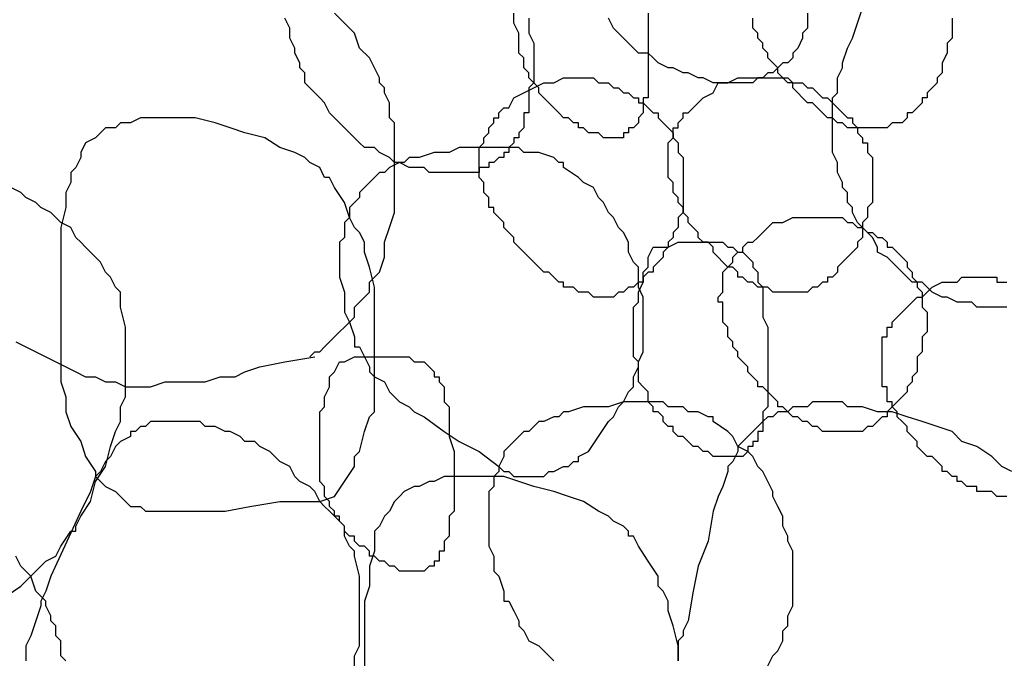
# Model space of a CAD drawing. Header units: millimetres. Extents: x 14 to 424, y 0 to 287.
# Tile 83 of 104: x 327.76 to 335.98, y 179.94 to 185.27. Entities that reach past the tile are written whole.
import ezdxf

# ---------------------------------------------------------------- set-up
doc = ezdxf.new("R2010")
doc.units = ezdxf.units.MM
doc.layers.add('PDF _0', color=7, linetype='Continuous')

msp = doc.modelspace()

# ---------------------------------------------------------------- linework, layer by layer
at = {"layer": 'PDF _0', "lineweight": 25}
for points in [[(335.9982, 182.8714), (335.9151, 182.8714), (335.8735, 182.8714), (335.832, 182.8714), (335.7489, 182.8714), (335.7074, 182.9129), (335.6243, 182.9129), (335.5827, 182.9129), (335.4997, 182.9545), (335.4581, 182.9545), (335.375, 182.996), (335.3335, 183.0376), (335.2919, 183.0791), (335.2089, 183.0791), (335.1673, 183.1207), (335.1258, 183.1622), (335.0842, 183.2037), (335.0427, 183.2453), (335.0011, 183.2868), (334.9181, 183.3284), (334.9181, 183.3699), (334.8765, 183.453), (334.835, 183.4945), (334.7934, 183.5361), (334.7519, 183.5776), (334.7103, 183.6607), (334.7103, 183.7023), (334.6688, 183.7438), (334.6688, 183.8269), (334.6273, 183.8684), (334.6273, 183.91), (334.5857, 183.9931), (334.5857, 184.0346), (334.5857, 184.0761), (334.5442, 184.1592), (334.5442, 184.2008), (334.5442, 184.2839), (334.5442, 184.3254), (334.5442, 184.4085), (334.5442, 184.45), (334.5442, 184.4916), (334.5442, 184.5747), (334.5442, 184.6162), (334.5857, 184.6577), (334.5857, 184.7408), (334.5857, 184.7824), (334.6273, 184.8655), (334.6273, 184.907), (334.6688, 185.0316), (334.7103, 185.1147), (334.7934, 185.364)], [(332.0101, 185.2809), (332.0101, 185.2393), (332.0101, 185.1563), (332.0516, 185.0732), (332.0516, 185.0316), (332.0516, 184.9485), (332.0516, 184.8655), (332.0516, 184.8239), (332.0516, 184.7408), (332.0101, 184.6993), (332.0101, 184.6162), (332.0101, 184.5747), (332.0101, 184.4916), (331.9685, 184.4916), (331.9685, 184.45), (331.9685, 184.4085), (331.9685, 184.3669), (331.927, 184.3254), (331.927, 184.2839), (331.8854, 184.2839), (331.8854, 184.2423), (331.8439, 184.2008), (331.8439, 184.1592), (331.8023, 184.1592), (331.8023, 184.1177), (331.7608, 184.1177), (331.7193, 184.0761), (331.6777, 184.0761), (331.6777, 184.0346), (331.6362, 184.0346), (331.5946, 184.0346), (331.5946, 183.9931), (331.5531, 183.9931), (331.5115, 183.9931), (331.47, 183.9931), (331.4285, 183.9931), (331.3869, 183.9931), (331.3454, 183.9931), (331.3038, 183.9931), (331.2623, 183.9931), (331.2207, 183.9931), (331.1792, 183.9931), (331.1377, 184.0346), (331.0546, 184.0346), (331.013, 184.0346), (330.9299, 184.0761), (330.8884, 184.0761), (330.8469, 184.1177), (330.7638, 184.1592), (330.7222, 184.2008), (330.6391, 184.2008), (330.5976, 184.2423), (330.5561, 184.2839), (330.5145, 184.3254), (330.473, 184.3669), (330.4314, 184.4085), (330.3899, 184.45), (330.3483, 184.4916), (330.3068, 184.5747), (330.2653, 184.6162), (330.2237, 184.6577), (330.1822, 184.6993), (330.1406, 184.7408), (330.1406, 184.8239), (330.0991, 184.8655), (330.0991, 184.907), (330.0575, 184.9901), (330.0575, 185.0316), (330.016, 185.1147), (330.016, 185.1563), (330.016, 185.1978), (329.9745, 185.2809)], [(330.1822, 182.456), (330.2237, 182.4975), (330.2653, 182.4975), (330.3068, 182.5391), (330.3483, 182.5806), (330.3899, 182.6221), (330.4314, 182.6637), (330.473, 182.7052), (330.5145, 182.7468), (330.5561, 182.7883), (330.5561, 182.8714), (330.5976, 182.9129), (330.6391, 182.9545), (330.6807, 182.996), (330.6807, 183.0791), (330.7222, 183.1207), (330.7638, 183.1622), (330.8053, 183.2868), (330.8053, 183.4115), (330.8469, 183.5361), (330.8884, 183.6607), (330.8884, 183.7853), (330.8884, 183.91), (330.8884, 184.0346), (330.8884, 184.1592), (330.8884, 184.2839), (330.8884, 184.3254), (330.8884, 184.4085), (330.8469, 184.45), (330.8469, 184.5331), (330.8469, 184.5747), (330.8053, 184.6577), (330.8053, 184.6993), (330.7638, 184.7408), (330.7638, 184.7824), (330.7222, 184.8655), (330.6807, 184.9485), (330.5976, 185.0316), (330.5561, 185.1563), (330.473, 185.2393), (330.3899, 185.3224)], [(333.0071, 185.3224), (333.0071, 185.1978), (333.0071, 185.1147), (333.0071, 185.0316), (333.0071, 184.9485), (333.0071, 184.8239), (333.0071, 184.7408), (333.0071, 184.6993), (333.0071, 184.6577), (333.0071, 184.6162), (332.9655, 184.6162), (332.9655, 184.5747), (332.9655, 184.5331), (332.9655, 184.4916), (332.924, 184.45), (332.924, 184.4085), (332.8825, 184.3669), (332.8409, 184.3669), (332.8409, 184.3254), (332.7994, 184.3254), (332.7994, 184.2839), (332.7578, 184.2839), (332.7163, 184.2839), (332.6747, 184.2839), (332.6332, 184.2839), (332.5917, 184.3254), (332.5501, 184.3254), (332.5086, 184.3254), (332.467, 184.3669), (332.4255, 184.3669), (332.4255, 184.4085), (332.3839, 184.4085), (332.3424, 184.45), (332.3009, 184.45), (332.2593, 184.4916), (332.2178, 184.5331), (332.1762, 184.5747), (332.1347, 184.6162), (332.0931, 184.6577), (332.0931, 184.6993), (332.0516, 184.7408), (332.0101, 184.7824), (332.0101, 184.8239), (331.9685, 184.8655), (331.9685, 184.907), (331.9685, 184.9485), (331.927, 184.9901), (331.927, 185.0732), (331.927, 185.1563), (331.8854, 185.2393), (331.8854, 185.3224)], [(334.3365, 185.3224), (334.3365, 185.2393), (334.3365, 185.1978), (334.2949, 185.1563), (334.2949, 185.1147), (334.2534, 185.0316), (334.2118, 184.9901), (334.2118, 184.9485), (334.1703, 184.907), (334.1287, 184.907), (334.0872, 184.8655), (334.0457, 184.8239), (334.0041, 184.8239), (333.9626, 184.7824), (333.921, 184.7824), (333.8795, 184.7408), (333.7964, 184.7408), (333.7549, 184.7408), (333.7133, 184.7408), (333.6302, 184.7408), (333.5887, 184.7408), (333.5471, 184.7408), (333.4641, 184.7824), (333.4225, 184.7824), (333.3394, 184.8239), (333.2979, 184.8239), (333.2148, 184.8655), (333.1733, 184.8655), (333.0902, 184.907), (333.0486, 184.9485), (333.0071, 184.9901), (332.924, 184.9901), (332.8825, 185.0316), (332.8409, 185.0732), (332.7994, 185.1147), (332.7578, 185.1563), (332.7163, 185.1978), (332.6747, 185.2809)], [(335.5412, 185.2809), (335.5412, 185.2393), (335.5412, 185.1978), (335.5412, 185.1563), (335.5412, 185.1147), (335.4997, 185.0732), (335.4997, 185.0316), (335.4997, 184.9901), (335.4581, 184.907), (335.4581, 184.8655), (335.4581, 184.8239), (335.4166, 184.7824), (335.4166, 184.7408), (335.375, 184.6993), (335.3335, 184.6577), (335.3335, 184.6162), (335.2919, 184.6162), (335.2919, 184.5747), (335.2504, 184.5331), (335.2089, 184.4916), (335.1673, 184.4916), (335.1673, 184.45), (335.1258, 184.4085), (335.0842, 184.4085), (335.0427, 184.4085), (335.0011, 184.3669), (334.9596, 184.3669), (334.9181, 184.3669), (334.8765, 184.3669), (334.835, 184.3669), (334.7934, 184.3669), (334.7519, 184.3669), (334.7103, 184.3669), (334.6688, 184.3669), (334.6273, 184.4085), (334.5857, 184.4085), (334.5442, 184.45), (334.5026, 184.45), (334.4611, 184.4916), (334.4195, 184.5331), (334.378, 184.5747), (334.3365, 184.5747), (334.2949, 184.6162), (334.2534, 184.6577), (334.2118, 184.6993), (334.2118, 184.7408), (334.1703, 184.7408), (334.1287, 184.7824), (334.0872, 184.8239), (334.0872, 184.8655), (334.0457, 184.907), (334.0041, 184.9485), (334.0041, 184.9901), (333.9626, 185.0316), (333.9626, 185.0732), (333.921, 185.1147), (333.921, 185.1563), (333.8795, 185.1978), (333.8795, 185.2393), (333.8795, 185.2809)], [(327.6481, 180.4619), (327.7727, 180.545), (327.8142, 180.5866), (327.8973, 180.6696), (327.9389, 180.7112), (327.9804, 180.7527), (328.0635, 180.7943), (328.105, 180.8774), (328.1881, 181.002), (328.2297, 181.002), (328.2297, 181.0435), (328.2712, 181.1266), (328.3543, 181.2512), (328.3958, 181.4174), (328.4789, 181.542), (328.5205, 181.7082), (328.562, 181.8328), (328.6035, 181.9159), (328.6035, 181.999), (328.6035, 182.0405), (328.6451, 182.1236), (328.6451, 182.2067), (328.6451, 182.2898), (328.6451, 182.3313), (328.6451, 182.4144), (328.6451, 182.4975), (328.6451, 182.5806), (328.6451, 182.6637), (328.6451, 182.7052), (328.6035, 182.8714), (328.6035, 182.9545), (328.6035, 182.996), (328.562, 183.0376), (328.5205, 183.1207), (328.4789, 183.1622), (328.4374, 183.2453), (328.3958, 183.2868), (328.3127, 183.3699), (328.2712, 183.4115), (328.2297, 183.453), (328.1881, 183.5361), (328.105, 183.5776), (328.0635, 183.6192), (328.0219, 183.6607), (327.9389, 183.7023), (327.8973, 183.7438), (327.8142, 183.7853), (327.7727, 183.8269), (327.6896, 183.8684)], [(335.9982, 181.2928), (335.9566, 181.2928), (335.9151, 181.2928), (335.8735, 181.3343), (335.832, 181.3343), (335.7905, 181.3343), (335.7489, 181.3343), (335.7489, 181.3759), (335.7074, 181.3759), (335.6658, 181.3759), (335.6243, 181.4174), (335.5827, 181.4174), (335.5827, 181.459), (335.5412, 181.459), (335.4997, 181.5005), (335.4581, 181.5005), (335.4581, 181.542), (335.4166, 181.5836), (335.375, 181.6251), (335.3335, 181.6251), (335.2919, 181.6667), (335.2504, 181.7082), (335.2504, 181.7498), (335.2089, 181.7913), (335.1673, 181.8328), (335.1673, 181.8744), (335.1258, 181.9159), (335.0842, 181.9575), (335.0842, 181.999), (335.0427, 182.0405), (335.0427, 182.0821), (335.0011, 182.0821), (335.0011, 182.1236), (335.0011, 182.1652), (335.0011, 182.2067), (334.9596, 182.2067), (334.9596, 182.2483), (334.9596, 182.2898), (334.9596, 182.3313), (334.9596, 182.3729), (334.9596, 182.4144), (334.9596, 182.456), (334.9596, 182.4975), (334.9596, 182.5391), (334.9596, 182.5806), (334.9596, 182.6221), (335.0011, 182.6221), (335.0011, 182.6637), (335.0011, 182.7052), (335.0427, 182.7052), (335.0427, 182.7468), (335.0842, 182.7883), (335.1258, 182.8299), (335.1673, 182.8714), (335.2089, 182.9129), (335.2504, 182.9545), (335.2919, 182.9545), (335.3335, 182.996), (335.375, 183.0376), (335.4581, 183.0791), (335.4997, 183.0791), (335.5412, 183.0791), (335.5827, 183.0791), (335.6243, 183.1207), (335.6658, 183.1207), (335.7074, 183.1207), (335.7489, 183.1207), (335.7905, 183.1207), (335.832, 183.1207), (335.8735, 183.1207), (335.9151, 183.1207), (335.9151, 183.0791), (335.9566, 183.0791), (335.9982, 183.0791)], [(327.7311, 182.5806), (327.8142, 182.5391), (327.8973, 182.4975), (327.9804, 182.456), (328.0635, 182.4144), (328.1466, 182.3729), (328.2297, 182.3313), (328.3127, 182.2898), (328.3958, 182.2898), (328.4789, 182.2483), (328.562, 182.2483), (328.6451, 182.2067), (328.8528, 182.2067), (328.9774, 182.2483), (329.1021, 182.2483), (329.1851, 182.2483), (329.3098, 182.2483), (329.4344, 182.2898), (329.559, 182.2898), (329.6421, 182.3313), (329.7667, 182.3729), (329.9745, 182.4144), (330.2237, 182.456)], [(334.0041, 179.8803), (334.0457, 179.9634), (334.0872, 180.005), (334.1287, 180.088), (334.1287, 180.1711), (334.1703, 180.2127), (334.1703, 180.2958), (334.2118, 180.3788), (334.2118, 180.4619), (334.2118, 180.5035), (334.2118, 180.5866), (334.2118, 180.6696), (334.2118, 180.7527), (334.2118, 180.8358), (334.1703, 180.9189), (334.1703, 180.9604), (334.1287, 181.0435), (334.1287, 181.1266), (334.0872, 181.2097), (334.0457, 181.2928), (334.0457, 181.3343), (334.0041, 181.4174), (333.9626, 181.5005), (333.921, 181.542), (333.8795, 181.6251), (333.8379, 181.6667), (333.7549, 181.7082), (333.7133, 181.7913), (333.6718, 181.8328), (333.5471, 181.9159), (333.5471, 181.9575), (333.5056, 181.9575), (333.4225, 181.999), (333.3394, 181.999), (333.2979, 182.0405), (333.2148, 182.0405), (333.1733, 182.0405), (333.1317, 182.0821), (333.0071, 182.0821), (332.8825, 182.0821), (332.7994, 182.0821), (332.6747, 182.0405), (332.5501, 182.0405), (332.467, 182.0405), (332.3424, 181.999), (332.3009, 181.999), (332.2593, 181.9575), (332.2178, 181.9575), (332.1347, 181.9159), (332.0931, 181.9159), (332.0516, 181.8744), (332.0101, 181.8328), (331.9685, 181.8328), (331.927, 181.7913), (331.8854, 181.7498), (331.8439, 181.7082), (331.8023, 181.6667), (331.8023, 181.6251), (331.7608, 181.542), (331.7608, 181.5005), (331.7193, 181.459), (331.7193, 181.3759), (331.6777, 181.3343), (331.6777, 181.2928), (331.6777, 181.2097), (331.6777, 181.1682), (331.6777, 181.0851), (331.6777, 181.0435), (331.6777, 181.002), (331.6777, 180.8774), (331.7193, 180.7943), (331.7193, 180.7527), (331.7193, 180.6696), (331.7608, 180.6281), (331.8023, 180.5035), (331.8023, 180.4619), (331.8023, 180.4204), (331.8439, 180.4204), (331.8854, 180.3373), (331.927, 180.2542), (331.927, 180.2127), (331.9685, 180.1711), (332.0101, 180.088), (332.0931, 180.0465), (332.1762, 179.9634), (332.2178, 179.9219)], [(336.0397, 181.5005), (335.9566, 181.542), (335.8735, 181.6251), (335.7489, 181.7082), (335.6243, 181.7498), (335.5412, 181.8328), (335.4166, 181.8744), (335.2919, 181.9159), (335.1673, 181.9575), (335.0427, 181.999), (334.9181, 181.999), (334.7934, 182.0405), (334.6688, 182.0405), (334.6273, 182.0821), (334.5442, 182.0821), (334.5026, 182.0821), (334.4195, 182.0821), (334.378, 182.0821), (334.3365, 182.0405), (334.2534, 182.0405), (334.2118, 182.0405), (334.1703, 181.999), (334.0872, 181.999), (334.0457, 181.9575), (334.0041, 181.9575), (333.9626, 181.9159), (333.921, 181.8744), (333.8795, 181.8328), (333.8379, 181.7913), (333.7964, 181.7498), (333.7549, 181.7082), (333.7549, 181.6667), (333.7133, 181.5836), (333.6718, 181.542), (333.6718, 181.5005), (333.6302, 181.3759), (333.5887, 181.2928), (333.5471, 181.1682), (333.5056, 180.9189), (333.4225, 180.7112), (333.381, 180.5035), (333.3394, 180.2542), (333.2979, 180.1711), (333.2979, 180.1296), (333.2563, 180.088), (333.2563, 179.9219)], [(330.5561, 179.8803), (330.5561, 179.9634), (330.5976, 180.0465), (330.5976, 180.1296), (330.5976, 180.1711), (330.5976, 180.2542), (330.5976, 180.3373), (330.5976, 180.4204), (330.5976, 180.4619), (330.5976, 180.545), (330.5976, 180.6281), (330.5561, 180.7943), (330.5561, 180.8358), (330.5145, 180.8774), (330.473, 180.9604), (330.473, 181.0435), (330.4314, 181.0851), (330.3483, 181.1682), (330.3068, 181.2097), (330.2653, 181.2512), (330.2237, 181.3343), (330.1822, 181.3759), (330.0991, 181.4174), (330.0575, 181.459), (330.016, 181.542), (329.9329, 181.5836), (329.8914, 181.6251), (329.8498, 181.6667), (329.7667, 181.7082), (329.7252, 181.7498), (329.6421, 181.7498), (329.6006, 181.7913), (329.5175, 181.8328), (329.4759, 181.8328), (329.3929, 181.8744), (329.3098, 181.8744), (329.2682, 181.9159), (329.1851, 181.9159), (329.1021, 181.9159), (329.0605, 181.9159), (328.9774, 181.9159), (328.9359, 181.9159), (328.8943, 181.9159), (328.8528, 181.9159), (328.8113, 181.8744), (328.7697, 181.8744), (328.7282, 181.8328), (328.6866, 181.8328), (328.6866, 181.7913), (328.6035, 181.7498), (328.562, 181.7082), (328.5205, 181.6251), (328.4789, 181.5836), (328.4374, 181.5005), (328.3958, 181.459), (328.3543, 181.3343), (328.2712, 181.1682), (328.0219, 180.6281), (327.9804, 180.5035), (327.9389, 180.4204), (327.9389, 180.3788), (327.8973, 180.2542), (327.8558, 180.1296), (327.8142, 180.0465), (327.8142, 180.005), (327.8142, 179.9219)], [(333.2563, 179.9219), (333.2563, 180.0465), (333.2148, 180.2127), (333.1733, 180.3373), (333.1733, 180.4204), (333.1317, 180.5035), (333.0902, 180.545), (333.0902, 180.6281), (333.0071, 180.7527), (332.924, 180.8774), (332.8825, 180.9604), (332.8409, 180.9604), (332.8409, 181.002), (332.7994, 181.0435), (332.7163, 181.0851), (332.6747, 181.1266), (332.5917, 181.1682), (332.467, 181.2512), (332.3424, 181.2928), (332.2178, 181.3343), (332.0516, 181.3759), (331.927, 181.4174), (331.8023, 181.459), (331.6362, 181.459), (331.5115, 181.459), (331.4285, 181.459), (331.3454, 181.459), (331.3038, 181.459), (331.2207, 181.4174), (331.1792, 181.4174), (331.0961, 181.3759), (331.0546, 181.3759), (330.9715, 181.3343), (330.9299, 181.2928), (330.8884, 181.2512), (330.8469, 181.1682), (330.8053, 181.1266), (330.7638, 181.0435), (330.7222, 181.002), (330.7222, 180.9189), (330.7222, 180.8358), (330.6807, 180.7112), (330.6807, 180.545), (330.6391, 180.4204), (330.6391, 179.7972)], [(328.1466, 179.9219), (328.105, 179.9634), (328.105, 180.005), (328.105, 180.088), (328.0635, 180.1296), (328.0635, 180.2127), (328.0219, 180.2542), (328.0219, 180.2958), (327.9804, 180.3788), (327.9804, 180.4204), (327.8973, 180.5035), (327.8558, 180.6281), (327.7727, 180.7112), (327.7311, 180.7943)]]:
    msp.add_lwpolyline(points, dxfattribs=at)
for points in [[(332.0516, 184.6993), (332.1347, 184.7408), (332.2178, 184.7408), (332.3009, 184.7824), (332.3424, 184.7824), (332.3839, 184.7824), (332.4255, 184.7824), (332.467, 184.7824), (332.5086, 184.7824), (332.5501, 184.7824), (332.5917, 184.7408), (332.6332, 184.7408), (332.6747, 184.7408), (332.7163, 184.6993), (332.7578, 184.6993), (332.7994, 184.6577), (332.8409, 184.6577), (332.8825, 184.6162), (332.924, 184.6162), (332.924, 184.5747), (332.9655, 184.5747), (333.0071, 184.5331), (333.0486, 184.4916), (333.0902, 184.4916), (333.0902, 184.45), (333.1317, 184.4085), (333.1733, 184.3669), (333.2148, 184.3254), (333.2148, 184.2839), (333.2563, 184.2423), (333.2563, 184.2008), (333.2563, 184.1592), (333.2979, 184.1177), (333.2979, 184.0761), (333.2979, 184.0346), (333.2979, 183.9931), (333.2979, 183.9515), (333.2979, 183.91), (333.2979, 183.8684), (333.2979, 183.8269), (333.2979, 183.7853), (333.2979, 183.7438), (333.2979, 183.6607), (333.2563, 183.6192), (333.2563, 183.5776), (333.2563, 183.5361), (333.2148, 183.4945), (333.2148, 183.453), (333.1733, 183.4115), (333.1733, 183.3699), (333.1317, 183.3284), (333.1317, 183.2868), (333.0902, 183.2453), (333.0486, 183.2037), (333.0486, 183.1622), (333.0071, 183.1622), (332.9655, 183.1207), (332.9655, 183.0791), (332.924, 183.0791), (332.8825, 183.0376), (332.8409, 183.0376), (332.7994, 182.996), (332.7578, 182.996), (332.7163, 182.9545), (332.6747, 182.9545), (332.6332, 182.9545), (332.5917, 182.9545), (332.5501, 182.9545), (332.5086, 182.996), (332.467, 182.996), (332.4255, 182.996), (332.3839, 183.0376), (332.3424, 183.0376), (332.3009, 183.0376), (332.3009, 183.0791), (332.2593, 183.0791), (332.2178, 183.1207), (332.1762, 183.1622), (332.1347, 183.1622), (332.0931, 183.2037), (332.0516, 183.2453), (332.0101, 183.2868), (331.9685, 183.3284), (331.927, 183.3699), (331.8854, 183.4115), (331.8854, 183.453), (331.8439, 183.4945), (331.8023, 183.5361), (331.8023, 183.5776), (331.7608, 183.6192), (331.7193, 183.6607), (331.7193, 183.7023), (331.6777, 183.7023), (331.6777, 183.7438), (331.6777, 183.7853), (331.6362, 183.8269), (331.6362, 183.8684), (331.6362, 183.91), (331.5946, 183.9515), (331.5946, 183.9931), (331.5946, 184.0346), (331.5946, 184.0761), (331.5946, 184.1177), (331.5946, 184.1592), (331.5946, 184.2008), (331.6362, 184.2423), (331.6362, 184.2839), (331.6777, 184.3254), (331.6777, 184.3669), (331.7193, 184.4085), (331.7193, 184.45), (331.7608, 184.45), (331.7608, 184.4916), (331.8023, 184.5331), (331.8439, 184.5331), (331.8854, 184.6162), (331.9685, 184.6577)], [(333.5887, 184.7408), (333.6718, 184.7408), (333.7549, 184.7824), (333.7964, 184.7824), (333.8379, 184.7824), (333.8795, 184.7824), (333.921, 184.7824), (333.9626, 184.7824), (334.0041, 184.7824), (334.0457, 184.7824), (334.0872, 184.7824), (334.1287, 184.7824), (334.1703, 184.7824), (334.2118, 184.7408), (334.2534, 184.7408), (334.2949, 184.7408), (334.3365, 184.6993), (334.378, 184.6993), (334.4195, 184.6577), (334.4611, 184.6162), (334.5026, 184.6162), (334.5442, 184.5747), (334.5857, 184.5331), (334.6273, 184.4916), (334.6688, 184.45), (334.7103, 184.45), (334.7103, 184.4085), (334.7519, 184.3669), (334.7519, 184.3254), (334.7934, 184.2839), (334.7934, 184.2423), (334.835, 184.2423), (334.835, 184.2008), (334.835, 184.1592), (334.8765, 184.1177), (334.8765, 184.0761), (334.8765, 184.0346), (334.8765, 183.9515), (334.8765, 183.91), (334.8765, 183.8684), (334.8765, 183.8269), (334.8765, 183.7853), (334.8765, 183.7438), (334.835, 183.7023), (334.835, 183.6607), (334.835, 183.6192), (334.7934, 183.5776), (334.7934, 183.4945), (334.7934, 183.453), (334.7519, 183.4115), (334.7519, 183.3699), (334.7103, 183.3284), (334.6688, 183.2868), (334.6273, 183.2453), (334.5857, 183.2037), (334.5857, 183.1622), (334.5442, 183.1207), (334.5026, 183.1207), (334.5026, 183.0791), (334.4611, 183.0791), (334.4195, 183.0376), (334.378, 183.0376), (334.3365, 182.996), (334.2949, 182.996), (334.2534, 182.996), (334.2118, 182.996), (334.1703, 182.996), (334.1287, 182.996), (334.0872, 182.996), (334.0457, 182.996), (334.0041, 183.0376), (333.9626, 183.0376), (333.921, 183.0376), (333.8795, 183.0791), (333.8379, 183.0791), (333.7964, 183.1207), (333.7549, 183.1207), (333.7549, 183.1622), (333.7133, 183.2037), (333.6718, 183.2037), (333.6302, 183.2453), (333.5887, 183.2868), (333.5471, 183.3284), (333.5471, 183.3699), (333.5056, 183.4115), (333.4641, 183.4115), (333.4225, 183.453), (333.4225, 183.4945), (333.381, 183.5361), (333.3394, 183.5776), (333.3394, 183.6192), (333.2979, 183.6607), (333.2979, 183.7023), (333.2563, 183.7438), (333.2563, 183.7853), (333.2148, 183.8269), (333.2148, 183.8684), (333.2148, 183.91), (333.1733, 183.9515), (333.1733, 183.9931), (333.1733, 184.0346), (333.1733, 184.0761), (333.1733, 184.1177), (333.1733, 184.1592), (333.1733, 184.2008), (333.1733, 184.2423), (333.2148, 184.2839), (333.2148, 184.3254), (333.2148, 184.3669), (333.2563, 184.3669), (333.2563, 184.4085), (333.2979, 184.45), (333.2979, 184.4916), (333.3394, 184.4916), (333.381, 184.5331), (333.4225, 184.5747), (333.4641, 184.6162), (333.5471, 184.6577)], [(330.3899, 181.2928), (330.473, 181.4174), (330.5561, 181.542), (330.5561, 181.6251), (330.5976, 181.6667), (330.6391, 181.8328), (330.6807, 181.9575), (330.7222, 181.999), (330.7222, 182.0405), (330.7222, 182.1236), (330.7222, 182.456), (330.7222, 182.5806), (330.7222, 182.7468), (330.7222, 182.9129), (330.7222, 183.0376), (330.6807, 183.2037), (330.6391, 183.3284), (330.6391, 183.4115), (330.5976, 183.4945), (330.5561, 183.5361), (330.5145, 183.6192), (330.473, 183.7438), (330.3899, 183.8684), (330.3483, 183.9515), (330.3068, 183.9515), (330.2653, 184.0346), (330.1822, 184.0761), (330.1406, 184.1177), (330.0575, 184.1592), (329.9329, 184.2008), (329.8083, 184.2839), (329.6421, 184.3254), (329.5175, 184.3669), (329.3929, 184.4085), (329.2267, 184.45), (329.1021, 184.45), (328.9774, 184.45), (328.8943, 184.45), (328.8113, 184.45), (328.7697, 184.45), (328.6866, 184.4085), (328.6035, 184.4085), (328.562, 184.3669), (328.4789, 184.3669), (328.4374, 184.3254), (328.3958, 184.2839), (328.3127, 184.2423), (328.2712, 184.1592), (328.2712, 184.1177), (328.2297, 184.0346), (328.1881, 183.9931), (328.1881, 183.91), (328.1466, 183.8269), (328.1466, 183.7023), (328.105, 183.5361), (328.105, 183.4115), (328.105, 182.7883), (328.105, 182.6221), (328.105, 182.5806), (328.105, 182.4975), (328.105, 182.3729), (328.105, 182.2483), (328.1466, 182.1236), (328.1466, 181.999), (328.1881, 181.8744), (328.2712, 181.7498), (328.3127, 181.6251), (328.3958, 181.5005), (328.3958, 181.459), (328.4374, 181.4174), (328.4789, 181.3759), (328.562, 181.3343), (328.6035, 181.2928), (328.6451, 181.2512), (328.6866, 181.2097), (328.7697, 181.2097), (328.8113, 181.1682), (328.8943, 181.1682), (328.9359, 181.1682), (328.9774, 181.1682), (329.1021, 181.1682), (329.2267, 181.1682), (329.4759, 181.1682), (329.6837, 181.2097), (329.9329, 181.2512), (330.1406, 181.2512), (330.2653, 181.2512)], [(332.5086, 181.6667), (332.5917, 181.7913), (332.6747, 181.9159), (332.7163, 181.9575), (332.7578, 182.0405), (332.7994, 182.0821), (332.8409, 182.1652), (332.8825, 182.2067), (332.8825, 182.2898), (332.924, 182.3729), (332.924, 182.4144), (332.9655, 182.4975), (332.9655, 182.5806), (332.9655, 182.6637), (332.9655, 182.7468), (332.9655, 182.7883), (332.9655, 182.8714), (332.9655, 182.9545), (332.924, 183.0376), (332.924, 183.1207), (332.924, 183.2037), (332.8825, 183.2453), (332.8409, 183.3284), (332.8409, 183.4115), (332.7994, 183.4945), (332.7578, 183.5361), (332.7163, 183.6192), (332.6747, 183.6607), (332.6332, 183.7438), (332.5917, 183.7853), (332.5501, 183.8684), (332.467, 183.91), (332.4255, 183.9515), (332.3009, 184.0346), (332.3009, 184.0761), (332.2593, 184.0761), (332.2178, 184.1177), (332.0931, 184.1592), (332.0516, 184.1592), (331.9685, 184.1592), (331.927, 184.2008), (331.8854, 184.2008), (331.7608, 184.2008), (331.6362, 184.2008), (331.5531, 184.2008), (331.4285, 184.2008), (331.3454, 184.1592), (331.2207, 184.1592), (331.0961, 184.1177), (331.0546, 184.1177), (331.013, 184.1177), (330.9715, 184.0761), (330.9299, 184.0761), (330.8469, 184.0346), (330.8053, 183.9931), (330.7638, 183.9931), (330.7222, 183.9515), (330.6807, 183.91), (330.6391, 183.8684), (330.5976, 183.8269), (330.5976, 183.7853), (330.5561, 183.7438), (330.5145, 183.7023), (330.5145, 183.6192), (330.473, 183.5776), (330.473, 183.5361), (330.473, 183.453), (330.4314, 183.4115), (330.4314, 183.3699), (330.4314, 183.2868), (330.4314, 183.2453), (330.4314, 183.1622), (330.4314, 183.1207), (330.473, 182.996), (330.473, 182.9129), (330.473, 182.8714), (330.473, 182.8299), (330.5145, 182.7468), (330.5561, 182.6221), (330.5561, 182.5806), (330.5561, 182.5391), (330.5976, 182.5391), (330.6391, 182.456), (330.6807, 182.3729), (330.6807, 182.3313), (330.7222, 182.2898), (330.8053, 182.2483), (330.8469, 182.1652), (330.9299, 182.0821), (331.013, 182.0405), (331.0546, 181.999), (331.1377, 181.9575), (331.3038, 181.8328), (331.4285, 181.7498), (331.5115, 181.7082), (331.5946, 181.6667), (331.7608, 181.542), (331.8023, 181.5005), (331.8439, 181.5005), (331.8854, 181.459), (331.927, 181.459), (331.9685, 181.459), (332.0101, 181.459), (332.0516, 181.459), (332.0931, 181.459), (332.1347, 181.459), (332.1762, 181.5005), (332.2178, 181.5005), (332.3009, 181.542), (332.3424, 181.542), (332.3839, 181.5836), (332.4255, 181.5836), (332.4255, 181.6251)], [(334.0457, 183.5776), (334.1287, 183.5776), (334.2118, 183.6192), (334.2534, 183.6192), (334.2949, 183.6192), (334.3365, 183.6192), (334.378, 183.6192), (334.4195, 183.6192), (334.4611, 183.6192), (334.5026, 183.6192), (334.5442, 183.6192), (334.5857, 183.6192), (334.6273, 183.6192), (334.6688, 183.5776), (334.7103, 183.5776), (334.7519, 183.5361), (334.7934, 183.5361), (334.835, 183.4945), (334.8765, 183.4945), (334.9181, 183.453), (334.9596, 183.453), (335.0011, 183.4115), (335.0011, 183.3699), (335.0427, 183.3699), (335.0842, 183.3284), (335.1258, 183.2868), (335.1673, 183.2453), (335.1673, 183.2037), (335.2089, 183.1622), (335.2089, 183.1207), (335.2504, 183.0791), (335.2504, 183.0376), (335.2919, 182.996), (335.2919, 182.9545), (335.2919, 182.9129), (335.2919, 182.8714), (335.3335, 182.8299), (335.3335, 182.7883), (335.3335, 182.7468), (335.3335, 182.7052), (335.3335, 182.6637), (335.2919, 182.6221), (335.2919, 182.5806), (335.2919, 182.5391), (335.2919, 182.4975), (335.2504, 182.456), (335.2504, 182.3729), (335.2504, 182.3313), (335.2089, 182.2898), (335.2089, 182.2483), (335.1673, 182.2067), (335.1673, 182.1652), (335.1258, 182.1236), (335.0842, 182.0821), (335.0427, 182.0405), (335.0011, 181.999), (335.0011, 181.9575), (334.9596, 181.9575), (334.9181, 181.9159), (334.8765, 181.8744), (334.835, 181.8744), (334.7934, 181.8328), (334.7519, 181.8328), (334.7103, 181.8328), (334.6688, 181.8328), (334.6273, 181.8328), (334.5857, 181.8328), (334.5442, 181.8328), (334.5026, 181.8328), (334.4611, 181.8328), (334.4195, 181.8744), (334.378, 181.8744), (334.3365, 181.9159), (334.2949, 181.9159), (334.2534, 181.9575), (334.2118, 181.9575), (334.1703, 181.999), (334.1287, 182.0405), (334.0872, 182.0405), (334.0872, 182.0821), (334.0457, 182.1236), (334.0041, 182.1652), (333.9626, 182.2067), (333.921, 182.2067), (333.921, 182.2483), (333.8795, 182.2898), (333.8379, 182.3313), (333.8379, 182.3729), (333.7964, 182.4144), (333.7549, 182.456), (333.7549, 182.4975), (333.7133, 182.5391), (333.7133, 182.5806), (333.6718, 182.6221), (333.6718, 182.6637), (333.6718, 182.7052), (333.6302, 182.7468), (333.6302, 182.7883), (333.6302, 182.8299), (333.6302, 182.8714), (333.6302, 182.9129), (333.5887, 182.9129), (333.5887, 182.9545), (333.6302, 182.996), (333.6302, 183.0376), (333.6302, 183.0791), (333.6302, 183.1207), (333.6302, 183.1622), (333.6718, 183.2037), (333.7133, 183.2453), (333.7133, 183.2868), (333.7549, 183.3284), (333.7964, 183.3284), (333.7964, 183.3699), (333.8379, 183.4115), (333.8795, 183.4115), (333.921, 183.453), (333.9626, 183.4945)], [(333.0486, 183.3699), (333.1317, 183.3699), (333.1733, 183.3699), (333.2563, 183.4115), (333.3394, 183.4115), (333.381, 183.4115), (333.4225, 183.4115), (333.4641, 183.4115), (333.5056, 183.4115), (333.5471, 183.4115), (333.5887, 183.4115), (333.6302, 183.4115), (333.6718, 183.3699), (333.7133, 183.3699), (333.7549, 183.3284), (333.7964, 183.3284), (333.8379, 183.2868), (333.8795, 183.2453), (333.8795, 183.2037), (333.921, 183.1622), (333.921, 183.1207), (333.921, 183.0791), (333.9626, 183.0376), (333.9626, 182.996), (333.9626, 182.9545), (333.9626, 182.9129), (333.9626, 182.7883), (334.0041, 182.7052), (334.0041, 182.6221), (334.0041, 182.5391), (334.0041, 182.456), (334.0041, 182.3313), (334.0041, 182.2483), (334.0041, 182.2067), (334.0041, 182.1652), (334.0041, 182.1236), (334.0041, 182.0821), (334.0041, 182.0405), (333.9626, 181.999), (333.9626, 181.9575), (333.9626, 181.9159), (333.9626, 181.8744), (333.9626, 181.8328), (333.921, 181.8328), (333.921, 181.7913), (333.921, 181.7498), (333.8795, 181.7498), (333.8795, 181.7082), (333.8379, 181.7082), (333.8379, 181.6667), (333.7964, 181.6251), (333.7549, 181.6251), (333.7133, 181.6251), (333.6718, 181.6251), (333.6302, 181.6251), (333.5887, 181.6251), (333.5471, 181.6251), (333.5056, 181.6667), (333.4641, 181.6667), (333.4225, 181.7082), (333.381, 181.7082), (333.3394, 181.7498), (333.2979, 181.7913), (333.2563, 181.7913), (333.2148, 181.8328), (333.2148, 181.8744), (333.1733, 181.8744), (333.1317, 181.9159), (333.1317, 181.9575), (333.0902, 181.999), (333.0486, 181.999), (333.0486, 182.0405), (333.0071, 182.0821), (333.0071, 182.1236), (333.0071, 182.1652), (332.9655, 182.2067), (332.924, 182.2483), (332.924, 182.2898), (332.924, 182.3313), (332.924, 182.3729), (332.924, 182.4144), (332.8825, 182.456), (332.8825, 182.4975), (332.8825, 182.5391), (332.8825, 182.5806), (332.8825, 182.6221), (332.8825, 182.7052), (332.8825, 182.7883), (332.8825, 182.8714), (332.924, 182.9129), (332.924, 182.996), (332.9655, 183.0791), (332.9655, 183.1622), (333.0071, 183.2037), (333.0071, 183.2868)], [(330.4314, 182.4144), (330.473, 182.4144), (330.5561, 182.456), (330.6391, 182.456), (330.6807, 182.456), (330.7222, 182.456), (330.7638, 182.456), (330.8053, 182.456), (330.8469, 182.456), (330.8884, 182.456), (330.9299, 182.456), (330.9715, 182.456), (331.013, 182.456), (331.0546, 182.4144), (331.0961, 182.4144), (331.1377, 182.4144), (331.1792, 182.3729), (331.2207, 182.3313), (331.2207, 182.2898), (331.2623, 182.2898), (331.2623, 182.2483), (331.3038, 182.2067), (331.3038, 182.1652), (331.3038, 182.1236), (331.3038, 182.0821), (331.3454, 182.0405), (331.3454, 181.999), (331.3454, 181.9575), (331.3454, 181.8744), (331.3454, 181.7913), (331.3869, 181.6667), (331.3869, 181.5836), (331.3869, 181.5005), (331.3869, 181.4174), (331.3869, 181.2928), (331.3869, 181.2512), (331.3869, 181.2097), (331.3869, 181.1682), (331.3454, 181.1266), (331.3454, 181.0851), (331.3454, 181.0435), (331.3454, 181.002), (331.3454, 180.9604), (331.3038, 180.9189), (331.3038, 180.8774), (331.3038, 180.8358), (331.2623, 180.8358), (331.2623, 180.7943), (331.2623, 180.7527), (331.2207, 180.7527), (331.2207, 180.7112), (331.1792, 180.7112), (331.1377, 180.6696), (331.0961, 180.6696), (331.0546, 180.6696), (331.013, 180.6696), (330.9715, 180.6696), (330.9299, 180.6696), (330.8884, 180.7112), (330.8469, 180.7112), (330.8053, 180.7527), (330.7638, 180.7527), (330.7222, 180.7943), (330.6807, 180.7943), (330.6807, 180.8358), (330.6391, 180.8774), (330.5976, 180.8774), (330.5561, 180.9189), (330.5561, 180.9604), (330.5145, 180.9604), (330.473, 181.002), (330.473, 181.0435), (330.4314, 181.0851), (330.4314, 181.1266), (330.3899, 181.1266), (330.3899, 181.1682), (330.3483, 181.2097), (330.3483, 181.2512), (330.3068, 181.2928), (330.3068, 181.3343), (330.3068, 181.3759), (330.2653, 181.4174), (330.2653, 181.459), (330.2653, 181.5005), (330.2653, 181.542), (330.2653, 181.5836), (330.2653, 181.6251), (330.2653, 181.6667), (330.2653, 181.7498), (330.2653, 181.8328), (330.2653, 181.9159), (330.2653, 181.999), (330.3068, 182.0405), (330.3068, 182.1236), (330.3483, 182.2067), (330.3483, 182.2898), (330.3899, 182.3313)]]:
    msp.add_lwpolyline(points, close=True, dxfattribs=at)

doc.saveas('drawing.dxf')
